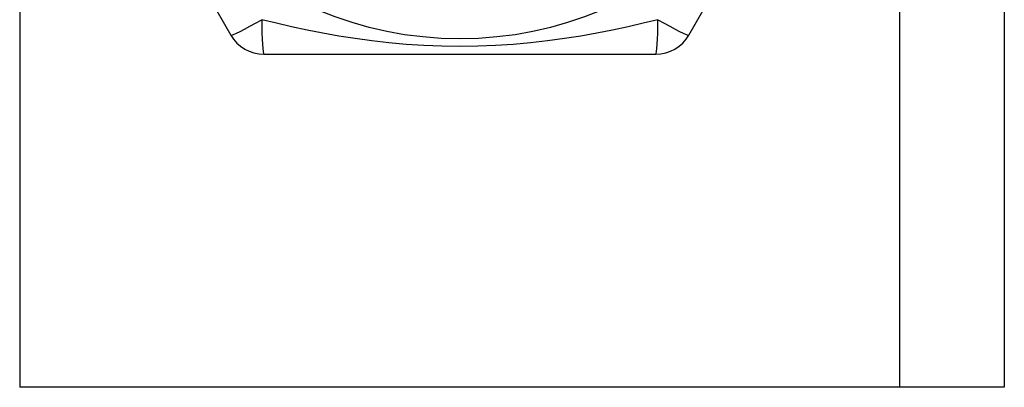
# Model space of a CAD drawing. Header units: inches. Extents: x 5 to 143, y 9 to 75.
# Tile 4 of 84: x 6.894 to 7.402, y 28.12 to 28.31. Entities that reach past the tile are written whole.
import ezdxf

# ---------------------------------------------------------------- set-up
doc = ezdxf.new("R2010")
doc.units = ezdxf.units.IN
doc.header["$MEASUREMENT"] = 0
doc.layers.add('Visible Edges(ANSI)', color=7, linetype='Continuous', lineweight=25)
doc.layers.add('Visible Tangent Edges(ANSI)', color=7, linetype='Continuous', lineweight=25)

msp = doc.modelspace()

# ---------------------------------------------------------------- linework, layer by layer
at = {"layer": 'Visible Edges(ANSI)'}
for p, q in [((7.4025, 55.42898), (7.4025, 28.12018)), ((6.90215, 28.47733), (7.0033, 28.30214)), ((7.23969, 28.30214), (7.34084, 28.47733)), ((7.02035, 28.29229), (7.22265, 28.29229)), ((7.34865, 28.12018), (6.89435, 28.12018)), ((7.4025, 28.12018), (7.34865, 28.12018))]:
    msp.add_line(p, q, dxfattribs=at)
msp.add_circle((7.1215, 28.48718), 0.18701, dxfattribs=at)
for centre, start, end in [((7.02035, 28.31198), 210, 270), ((7.22265, 28.31198), 270, 330)]:
    msp.add_arc(centre, 0.01969, start, end, dxfattribs=at)
at = {"layer": 'Visible Tangent Edges(ANSI)'}
for p, q in [((6.89435, 55.42898), (6.89435, 28.12018)), ((7.34865, 28.12018), (7.34865, 55.42898))]:
    msp.add_line(p, q, dxfattribs=at)
at = {"layer": 'Visible Tangent Edges(ANSI)', "flags": 128}
msp.add_lwpolyline([(7.22374, 28.31008), (7.21613, 28.30822), (7.20833, 28.30642), (7.20035, 28.30471), (7.1922, 28.3031), (7.18389, 28.30162), (7.17543, 28.30028), (7.16681, 28.29911), (7.15802, 28.29811), (7.14908, 28.2973), (7.13998, 28.29672), (7.13077, 28.29635), (7.12147, 28.29623), (7.11217, 28.29635), (7.10294, 28.29672), (7.09386, 28.29731), (7.08492, 28.29811), (7.07614, 28.29911), (7.06753, 28.30029), (7.05907, 28.30163), (7.05078, 28.3031), (7.04265, 28.30471), (7.03468, 28.30642), (7.02687, 28.30822), (7.01925, 28.31008)], dxfattribs=at)
at = {"layer": 'Visible Tangent Edges(ANSI)'}
for centre, major_axis, start_param, end_param in [((7.02035, 28.31198), (-0.01705, -0.00984), 0, 1.474012), ((7.02035, 28.31198), (0, -0.01969), 4.809173, 6.283185), ((7.22265, 28.31198), (0, -0.01969), 0, 1.474012), ((7.22265, 28.31198), (0.01705, -0.00984), 4.809173, 6.283185)]:
    msp.add_ellipse(centre, major_axis=major_axis, ratio=0.056054, start_param=start_param, end_param=end_param, dxfattribs=at)

doc.saveas('drawing.dxf')
